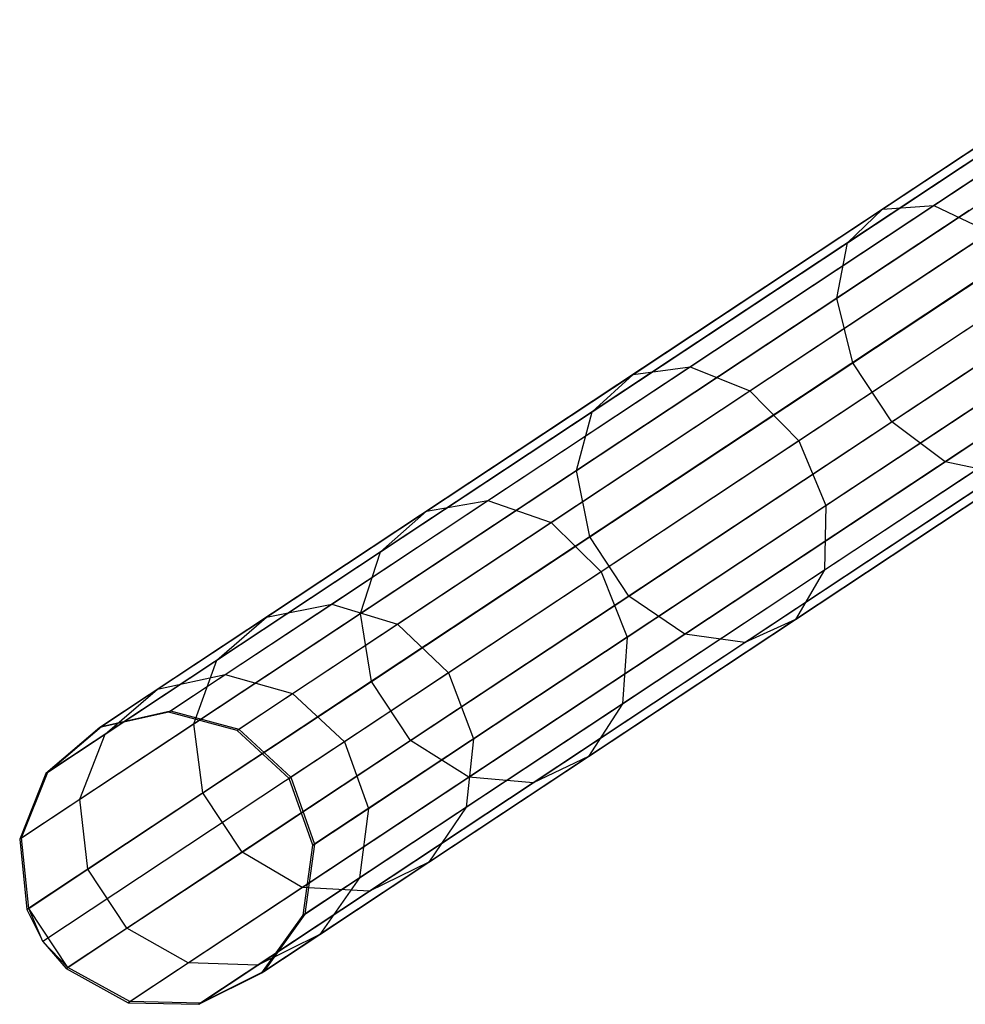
# Model space of a CAD drawing. Extents: x -91 to 91, y -91 to 262.
# Tile 6 of 256: x -76 to -70, y -51 to -44. Entities that reach past the tile are written whole.
import ezdxf

# ---------------------------------------------------------------- set-up
doc = ezdxf.new("R2010")
doc.units = 0
doc.header["$LTSCALE"] = 25.4
doc.layers.get('0').update_dxf_attribs({"linetype": 'CONTINUOUS'})

# ---------------------------------------------------------------- blocks, each defined once
blk = doc.blocks.new('ETE0_STL_1')
at = {"color": 0}
for p, q in [((-70.282, -45.3443, 175.4043), (-68.3476, -44.064, 173.5621)), ((-70.282, -45.3443, 175.4043), (-68.3476, -44.064, 173.5621)), ((-69.9351, -45.3182, 175.7331), (-68.0443, -44.0667, 173.9324)), ((-69.9351, -45.3182, 175.7331), (-68.0443, -44.0667, 173.9324)), ((-70.519, -45.5703, 175.0553), (-68.5384, -44.2594, 173.1691)), ((-70.519, -45.5703, 175.0553), (-68.5384, -44.2594, 173.1691)), ((-68.6909, -44.4947, 301.3631), (-75.1052, -48.74, 191.3631)), ((-68.6909, -44.4947, 301.3631), (-75.1052, -48.74, 191.3631)), ((-69.1568, -44.5995, 301.3943), (-75.5711, -48.8449, 191.3943)), ((-69.1568, -44.5995, 301.3943), (-75.5711, -48.8449, 191.3943)), ((-68.2291, -44.6187, 301.341), (-74.6434, -48.864, 191.341)), ((-68.2291, -44.6187, 301.341), (-74.6434, -48.864, 191.341)), ((-70.5918, -45.9445, 174.7659), (-68.5729, -44.6083, 172.8432)), ((-70.5918, -45.9445, 174.7659), (-68.5729, -44.6083, 172.8432)), ((-69.5202, -44.9093, 301.4275), (-75.9346, -49.1546, 191.4275)), ((-69.5202, -44.9093, 301.4275), (-75.9346, -49.1546, 191.4275)), ((-67.8773, -44.9432, 301.333), (-74.2917, -49.1885, 191.333)), ((-67.8773, -44.9432, 301.333), (-74.2917, -49.1885, 191.333)), ((-70.4838, -46.3812, 174.6025), (-68.4432, -45.0307, 172.6592)), ((-70.4838, -46.3812, 174.6025), (-68.4432, -45.0307, 172.6592)), ((-69.6979, -45.3529, 301.455), (-76.1122, -49.5982, 191.455)), ((-69.6979, -45.3529, 301.455), (-76.1122, -49.5982, 191.455)), ((-71.9667, -46.4592, 177.5707), (-70.282, -45.3443, 175.4043)), ((-71.9667, -46.4592, 177.5707), (-70.282, -45.3443, 175.4043)), ((-71.5819, -46.4081, 177.8507), (-69.9351, -45.3182, 175.7331)), ((-71.5819, -46.4081, 177.8507), (-69.9351, -45.3182, 175.7331)), ((-70.519, -45.5703, 175.0553), (-70.282, -45.3443, 175.4043)), ((-70.519, -45.5703, 175.0553), (-70.282, -45.3443, 175.4043)), ((-70.282, -45.3443, 175.4043), (-69.9351, -45.3182, 175.7331)), ((-70.282, -45.3443, 175.4043), (-69.9351, -45.3182, 175.7331)), ((-69.9351, -45.3182, 175.7331), (-69.5578, -45.4981, 175.9662)), ((-69.9351, -45.3182, 175.7331), (-69.5578, -45.4981, 175.9662)), ((-67.7161, -45.3938, 301.341), (-74.1305, -49.6391, 191.341)), ((-67.7161, -45.3938, 301.341), (-74.1305, -49.6391, 191.341)), ((-70.2196, -46.7804, 174.6025), (-68.179, -45.4298, 172.6592)), ((-70.2196, -46.7804, 174.6025), (-68.179, -45.4298, 172.6592)), ((-71.1777, -46.5702, 178.0493), (-69.5578, -45.4981, 175.9662)), ((-71.1777, -46.5702, 178.0493), (-69.5578, -45.4981, 175.9662)), ((-72.2439, -46.7119, 177.2735), (-70.519, -45.5703, 175.0553)), ((-72.2439, -46.7119, 177.2735), (-70.519, -45.5703, 175.0553)), ((-70.5918, -45.9445, 174.7659), (-70.519, -45.5703, 175.0553)), ((-70.5918, -45.9445, 174.7659), (-70.519, -45.5703, 175.0553)), ((-69.8599, -47.0505, 174.7659), (-67.8409, -45.7142, 172.8432)), ((-69.8599, -47.0505, 174.7659), (-67.8409, -45.7142, 172.8432)), ((-69.649, -45.8287, 301.4705), (-76.0633, -50.0741, 191.4705)), ((-69.649, -45.8287, 301.4705), (-76.0633, -50.0741, 191.4705)), ((-67.7824, -45.8673, 301.3631), (-74.1968, -50.1126, 191.3631)), ((-67.7824, -45.8673, 301.3631), (-74.1968, -50.1126, 191.3631)), ((-69.2365, -45.8427, 176.0504), (-70.8467, -46.9084, 178.1209)), ((-69.2365, -45.8427, 176.0504), (-70.8467, -46.9084, 178.1209)), ((-72.3501, -47.1083, 177.0271), (-70.5918, -45.9445, 174.7659)), ((-72.3501, -47.1083, 177.0271), (-70.5918, -45.9445, 174.7659)), ((-70.4838, -46.3812, 174.6025), (-70.5918, -45.9445, 174.7659)), ((-70.4838, -46.3812, 174.6025), (-70.5918, -45.9445, 174.7659)), ((-69.5411, -46.0443, 301.4725), (-75.9554, -50.2896, 191.4725)), ((-69.5411, -46.0443, 301.4725), (-75.9554, -50.2896, 191.4725)), ((-69.3848, -46.2279, 301.4705), (-75.7991, -50.4732, 191.4705)), ((-69.3848, -46.2279, 301.4705), (-75.7991, -50.4732, 191.4705)), ((-68.0611, -46.2552, 301.3943), (-74.4754, -50.5005, 191.3943)), ((-68.0611, -46.2552, 301.3943), (-74.4754, -50.5005, 191.3943)), ((-70.6647, -47.3452, 178.0493), (-69.0448, -46.2732, 175.9662)), ((-70.6647, -47.3452, 178.0493), (-69.0448, -46.2732, 175.9662)), ((-72.9479, -47.3122, 180.2383), (-71.5819, -46.4081, 177.8507)), ((-72.9479, -47.3122, 180.2383), (-71.5819, -46.4081, 177.8507)), ((-72.2609, -47.5575, 176.8879), (-70.4838, -46.3812, 174.6025)), ((-72.2609, -47.5575, 176.8879), (-70.4838, -46.3812, 174.6025)), ((-71.9667, -46.4592, 177.5707), (-71.5819, -46.4081, 177.8507)), ((-71.9667, -46.4592, 177.5707), (-71.5819, -46.4081, 177.8507)), ((-71.5819, -46.4081, 177.8507), (-71.1777, -46.5702, 178.0493)), ((-71.5819, -46.4081, 177.8507), (-71.1777, -46.5702, 178.0493)), ((-70.2196, -46.7804, 174.6025), (-70.4838, -46.3812, 174.6025)), ((-70.2196, -46.7804, 174.6025), (-70.4838, -46.3812, 174.6025)), ((-68.9659, -46.4588, 301.455), (-75.3802, -50.7041, 191.455)), ((-68.9659, -46.4588, 301.455), (-75.3802, -50.7041, 191.455)), ((-68.4882, -46.4687, 301.4275), (-74.9025, -50.714, 191.4275)), ((-68.4882, -46.4687, 301.4275), (-74.9025, -50.714, 191.4275)), ((-73.3642, -47.3842, 180.0133), (-71.9667, -46.4592, 177.5707)), ((-73.3642, -47.3842, 180.0133), (-71.9667, -46.4592, 177.5707)), ((-72.2439, -46.7119, 177.2735), (-71.9667, -46.4592, 177.5707)), ((-72.2439, -46.7119, 177.2735), (-71.9667, -46.4592, 177.5707)), ((-72.5214, -47.4595, 180.3979), (-71.1777, -46.5702, 178.0493)), ((-72.5214, -47.4595, 180.3979), (-71.1777, -46.5702, 178.0493)), ((-71.1777, -46.5702, 178.0493), (-70.8467, -46.9084, 178.1209)), ((-71.1777, -46.5702, 178.0493), (-70.8467, -46.9084, 178.1209)), ((-73.6749, -47.659, 179.7744), (-72.2439, -46.7119, 177.2735)), ((-73.6749, -47.659, 179.7744), (-72.2439, -46.7119, 177.2735)), ((-72.3501, -47.1083, 177.0271), (-72.2439, -46.7119, 177.2735)), ((-72.3501, -47.1083, 177.0271), (-72.2439, -46.7119, 177.2735)), ((-70.6734, -47.7807, 177.8507), (-69.0267, -46.6908, 175.7331)), ((-70.6734, -47.7807, 177.8507), (-69.0267, -46.6908, 175.7331)), ((-71.9968, -47.9566, 176.8879), (-70.2196, -46.7804, 174.6025)), ((-71.9968, -47.9566, 176.8879), (-70.2196, -46.7804, 174.6025)), ((-69.8599, -47.0505, 174.7659), (-70.2196, -46.7804, 174.6025)), ((-69.8599, -47.0505, 174.7659), (-70.2196, -46.7804, 174.6025)), ((-70.8467, -46.9084, 178.1209), (-72.1823, -47.7924, 180.4554)), ((-70.8467, -46.9084, 178.1209), (-72.1823, -47.7924, 180.4554)), ((-70.8467, -46.9084, 178.1209), (-70.6647, -47.3452, 178.0493)), ((-70.8467, -46.9084, 178.1209), (-70.6647, -47.3452, 178.0493)), ((-70.8709, -48.1149, 177.5707), (-69.1862, -46.9999, 175.4043)), ((-70.8709, -48.1149, 177.5707), (-69.1862, -46.9999, 175.4043)), ((-71.6182, -48.2142, 177.0271), (-69.8599, -47.0505, 174.7659)), ((-71.6182, -48.2142, 177.0271), (-69.8599, -47.0505, 174.7659)), ((-69.4869, -47.1297, 175.0553), (-69.8599, -47.0505, 174.7659)), ((-69.4869, -47.1297, 175.0553), (-69.8599, -47.0505, 174.7659)), ((-73.8087, -48.0736, 179.5764), (-72.3501, -47.1083, 177.0271)), ((-73.8087, -48.0736, 179.5764), (-72.3501, -47.1083, 177.0271)), ((-72.2609, -47.5575, 176.8879), (-72.3501, -47.1083, 177.0271)), ((-72.2609, -47.5575, 176.8879), (-72.3501, -47.1083, 177.0271)), ((-71.2118, -48.2714, 177.2735), (-69.4869, -47.1297, 175.0553)), ((-71.2118, -48.2714, 177.2735), (-69.4869, -47.1297, 175.0553)), ((-74.003, -48.0105, 182.8428), (-72.9479, -47.3122, 180.2383)), ((-74.003, -48.0105, 182.8428), (-72.9479, -47.3122, 180.2383)), ((-73.3642, -47.3842, 180.0133), (-72.9479, -47.3122, 180.2383)), ((-73.3642, -47.3842, 180.0133), (-72.9479, -47.3122, 180.2383)), ((-72.9479, -47.3122, 180.2383), (-72.5214, -47.4595, 180.3979)), ((-72.9479, -47.3122, 180.2383), (-72.5214, -47.4595, 180.3979)), ((-72.0084, -48.2346, 180.3979), (-70.6647, -47.3452, 178.0493)), ((-72.0084, -48.2346, 180.3979), (-70.6647, -47.3452, 178.0493)), ((-70.6647, -47.3452, 178.0493), (-70.6734, -47.7807, 177.8507)), ((-70.6647, -47.3452, 178.0493), (-70.6734, -47.7807, 177.8507)), ((-74.4435, -48.0985, 182.6778), (-73.3642, -47.3842, 180.0133)), ((-74.4435, -48.0985, 182.6778), (-73.3642, -47.3842, 180.0133)), ((-73.6749, -47.659, 179.7744), (-73.3642, -47.3842, 180.0133)), ((-73.6749, -47.659, 179.7744), (-73.3642, -47.3842, 180.0133)), ((-73.5592, -48.1464, 182.9598), (-72.5214, -47.4595, 180.3979)), ((-73.5592, -48.1464, 182.9598), (-72.5214, -47.4595, 180.3979)), ((-72.5214, -47.4595, 180.3979), (-72.1823, -47.7924, 180.4554)), ((-72.5214, -47.4595, 180.3979), (-72.1823, -47.7924, 180.4554)), ((-73.7352, -48.5332, 179.4646), (-72.2609, -47.5575, 176.8879)), ((-73.7352, -48.5332, 179.4646), (-72.2609, -47.5575, 176.8879)), ((-71.9968, -47.9566, 176.8879), (-72.2609, -47.5575, 176.8879)), ((-71.9968, -47.9566, 176.8879), (-72.2609, -47.5575, 176.8879)), ((-74.78, -48.3904, 182.5026), (-73.6749, -47.659, 179.7744)), ((-74.78, -48.3904, 182.5026), (-73.6749, -47.659, 179.7744)), ((-73.8087, -48.0736, 179.5764), (-73.6749, -47.659, 179.7744)), ((-73.8087, -48.0736, 179.5764), (-73.6749, -47.659, 179.7744)), ((-72.1823, -47.7924, 180.4554), (-73.2139, -48.4752, 183.002)), ((-72.1823, -47.7924, 180.4554), (-73.2139, -48.4752, 183.002)), ((-72.1823, -47.7924, 180.4554), (-72.0084, -48.2346, 180.3979)), ((-72.1823, -47.7924, 180.4554), (-72.0084, -48.2346, 180.3979)), ((-72.0395, -48.6848, 180.2383), (-70.6734, -47.7807, 177.8507)), ((-72.0395, -48.6848, 180.2383), (-70.6734, -47.7807, 177.8507)), ((-70.6734, -47.7807, 177.8507), (-70.8709, -48.1149, 177.5707)), ((-70.6734, -47.7807, 177.8507), (-70.8709, -48.1149, 177.5707)), ((-74.7235, -48.4874, 185.6063), (-74.003, -48.0105, 182.8428)), ((-74.7235, -48.4874, 185.6063), (-74.003, -48.0105, 182.8428)), ((-74.4435, -48.0985, 182.6778), (-74.003, -48.0105, 182.8428)), ((-74.4435, -48.0985, 182.6778), (-74.003, -48.0105, 182.8428)), ((-74.003, -48.0105, 182.8428), (-73.5592, -48.1464, 182.9598)), ((-74.003, -48.0105, 182.8428), (-73.5592, -48.1464, 182.9598)), ((-73.471, -48.9323, 179.4646), (-71.9968, -47.9566, 176.8879)), ((-73.471, -48.9323, 179.4646), (-71.9968, -47.9566, 176.8879)), ((-71.6182, -48.2142, 177.0271), (-71.9968, -47.9566, 176.8879)), ((-71.6182, -48.2142, 177.0271), (-71.9968, -47.9566, 176.8879)), ((-74.9353, -48.8192, 182.3573), (-73.8087, -48.0736, 179.5764)), ((-74.9353, -48.8192, 182.3573), (-73.8087, -48.0736, 179.5764)), ((-73.7352, -48.5332, 179.4646), (-73.8087, -48.0736, 179.5764)), ((-73.7352, -48.5332, 179.4646), (-73.8087, -48.0736, 179.5764)), ((-75.1807, -48.5864, 185.505), (-74.4435, -48.0985, 182.6778)), ((-75.1807, -48.5864, 185.505), (-74.4435, -48.0985, 182.6778)), ((-74.78, -48.3904, 182.5026), (-74.4435, -48.0985, 182.6778)), ((-74.78, -48.3904, 182.5026), (-74.4435, -48.0985, 182.6778)), ((-72.2684, -49.0398, 180.0133), (-70.8709, -48.1149, 177.5707)), ((-72.2684, -49.0398, 180.0133), (-70.8709, -48.1149, 177.5707)), ((-70.8709, -48.1149, 177.5707), (-71.2118, -48.2714, 177.2735)), ((-70.8709, -48.1149, 177.5707), (-71.2118, -48.2714, 177.2735)), ((-74.268, -48.6155, 185.6782), (-73.5592, -48.1464, 182.9598)), ((-74.268, -48.6155, 185.6782), (-73.5592, -48.1464, 182.9598)), ((-73.5592, -48.1464, 182.9598), (-73.2139, -48.4752, 183.002)), ((-73.5592, -48.1464, 182.9598), (-73.2139, -48.4752, 183.002)), ((-73.0768, -49.1796, 179.5764), (-71.6182, -48.2142, 177.0271)), ((-73.0768, -49.1796, 179.5764), (-71.6182, -48.2142, 177.0271)), ((-73.0462, -48.9215, 182.9598), (-72.0084, -48.2346, 180.3979)), ((-73.0462, -48.9215, 182.9598), (-72.0084, -48.2346, 180.3979)), ((-72.6428, -49.2184, 179.7744), (-71.2118, -48.2714, 177.2735)), ((-72.6428, -49.2184, 179.7744), (-71.2118, -48.2714, 177.2735)), ((-72.0084, -48.2346, 180.3979), (-72.0395, -48.6848, 180.2383)), ((-72.0084, -48.2346, 180.3979), (-72.0395, -48.6848, 180.2383)), ((-71.2118, -48.2714, 177.2735), (-71.6182, -48.2142, 177.0271)), ((-71.2118, -48.2714, 177.2735), (-71.6182, -48.2142, 177.0271)), ((-75.5348, -48.89, 185.3974), (-74.78, -48.3904, 182.5026)), ((-75.5348, -48.89, 185.3974), (-74.78, -48.3904, 182.5026)), ((-74.9353, -48.8192, 182.3573), (-74.78, -48.3904, 182.5026)), ((-74.9353, -48.8192, 182.3573), (-74.78, -48.3904, 182.5026)), ((-73.2139, -48.4752, 183.002), (-73.9185, -48.9415, 185.7042)), ((-73.2139, -48.4752, 183.002), (-73.9185, -48.9415, 185.7042)), ((-73.2139, -48.4752, 183.002), (-73.0462, -48.9215, 182.9598)), ((-73.2139, -48.4752, 183.002), (-73.0462, -48.9215, 182.9598)), ((-75.1807, -48.5864, 185.505), (-74.7235, -48.4874, 185.6063)), ((-75.1807, -48.5864, 185.505), (-74.7235, -48.4874, 185.6063)), ((-75.0937, -48.7324, 188.4676), (-74.7235, -48.4874, 185.6063)), ((-75.0937, -48.7324, 188.4676), (-74.7235, -48.4874, 185.6063)), ((-74.8738, -49.2868, 182.2753), (-73.7352, -48.5332, 179.4646)), ((-74.8738, -49.2868, 182.2753), (-73.7352, -48.5332, 179.4646)), ((-74.7235, -48.4874, 185.6063), (-74.268, -48.6155, 185.6782)), ((-74.7235, -48.4874, 185.6063), (-74.268, -48.6155, 185.6782)), ((-73.471, -48.9323, 179.4646), (-73.7352, -48.5332, 179.4646)), ((-73.471, -48.9323, 179.4646), (-73.7352, -48.5332, 179.4646)), ((-75.5594, -48.8371, 188.4322), (-75.1807, -48.5864, 185.505)), ((-75.5594, -48.8371, 188.4322), (-75.1807, -48.5864, 185.505)), ((-75.5348, -48.89, 185.3974), (-75.1807, -48.5864, 185.505)), ((-75.5348, -48.89, 185.3974), (-75.1807, -48.5864, 185.505)), ((-74.6321, -48.8565, 188.4928), (-74.268, -48.6155, 185.6782)), ((-74.6321, -48.8565, 188.4928), (-74.268, -48.6155, 185.6782)), ((-74.268, -48.6155, 185.6782), (-73.9185, -48.9415, 185.7042)), ((-74.268, -48.6155, 185.6782), (-73.9185, -48.9415, 185.7042)), ((-75.1052, -48.74, 191.3631), (-75.5711, -48.8449, 191.3943)), ((-75.1052, -48.74, 191.3631), (-75.5711, -48.8449, 191.3943)), ((-75.5594, -48.8371, 188.4322), (-75.0937, -48.7324, 188.4676)), ((-75.5594, -48.8371, 188.4322), (-75.0937, -48.7324, 188.4676)), ((-75.1052, -48.74, 191.3631), (-75.0937, -48.7324, 188.4676)), ((-75.1052, -48.74, 191.3631), (-75.0937, -48.7324, 188.4676)), ((-74.6434, -48.864, 191.341), (-75.1052, -48.74, 191.3631)), ((-74.6434, -48.864, 191.341), (-75.1052, -48.74, 191.3631)), ((-75.0937, -48.7324, 188.4676), (-74.6321, -48.8565, 188.4928)), ((-75.0937, -48.7324, 188.4676), (-74.6321, -48.8565, 188.4928)), ((-73.0945, -49.383, 182.8428), (-72.0395, -48.6848, 180.2383)), ((-73.0945, -49.383, 182.8428), (-72.0395, -48.6848, 180.2383)), ((-72.0395, -48.6848, 180.2383), (-72.2684, -49.0398, 180.0133)), ((-72.0395, -48.6848, 180.2383), (-72.2684, -49.0398, 180.0133)), ((-75.5711, -48.8449, 191.3943), (-75.9346, -49.1546, 191.4275)), ((-75.5711, -48.8449, 191.3943), (-75.9346, -49.1546, 191.4275)), ((-75.9225, -49.1466, 188.3945), (-75.5594, -48.8371, 188.4322)), ((-75.9225, -49.1466, 188.3945), (-75.5594, -48.8371, 188.4322)), ((-75.7047, -49.3285, 185.3081), (-74.9353, -48.8192, 182.3573)), ((-75.7047, -49.3285, 185.3081), (-74.9353, -48.8192, 182.3573)), ((-75.5711, -48.8449, 191.3943), (-75.5594, -48.8371, 188.4322)), ((-75.5711, -48.8449, 191.3943), (-75.5594, -48.8371, 188.4322)), ((-74.8738, -49.2868, 182.2753), (-74.9353, -48.8192, 182.3573)), ((-74.8738, -49.2868, 182.2753), (-74.9353, -48.8192, 182.3573)), ((-74.6434, -48.864, 191.341), (-74.6321, -48.8565, 188.4928)), ((-74.6434, -48.864, 191.341), (-74.6321, -48.8565, 188.4928)), ((-74.2917, -49.1885, 191.333), (-74.6434, -48.864, 191.341)), ((-74.2917, -49.1885, 191.333), (-74.6434, -48.864, 191.341)), ((-74.6321, -48.8565, 188.4928), (-74.2804, -49.181, 188.5019)), ((-74.6321, -48.8565, 188.4928), (-74.2804, -49.181, 188.5019)), ((-75.9225, -49.1466, 188.3945), (-75.5348, -48.89, 185.3974)), ((-75.9225, -49.1466, 188.3945), (-75.5348, -48.89, 185.3974)), ((-75.7047, -49.3285, 185.3081), (-75.5348, -48.89, 185.3974)), ((-75.7047, -49.3285, 185.3081), (-75.5348, -48.89, 185.3974)), ((-74.6096, -49.6859, 182.2753), (-73.471, -48.9323, 179.4646)), ((-74.6096, -49.6859, 182.2753), (-73.471, -48.9323, 179.4646)), ((-73.9185, -48.9415, 185.7042), (-74.2804, -49.181, 188.5019)), ((-73.9185, -48.9415, 185.7042), (-74.2804, -49.181, 188.5019)), ((-73.9185, -48.9415, 185.7042), (-73.755, -49.3906, 185.6782)), ((-73.9185, -48.9415, 185.7042), (-73.755, -49.3906, 185.6782)), ((-73.755, -49.3906, 185.6782), (-73.0462, -48.9215, 182.9598)), ((-73.755, -49.3906, 185.6782), (-73.0462, -48.9215, 182.9598)), ((-73.0768, -49.1796, 179.5764), (-73.471, -48.9323, 179.4646)), ((-73.0768, -49.1796, 179.5764), (-73.471, -48.9323, 179.4646)), ((-73.0462, -48.9215, 182.9598), (-73.0945, -49.383, 182.8428)), ((-73.0462, -48.9215, 182.9598), (-73.0945, -49.383, 182.8428)), ((-73.3477, -49.7542, 182.6778), (-72.2684, -49.0398, 180.0133)), ((-73.3477, -49.7542, 182.6778), (-72.2684, -49.0398, 180.0133)), ((-72.2684, -49.0398, 180.0133), (-72.6428, -49.2184, 179.7744)), ((-72.2684, -49.0398, 180.0133), (-72.6428, -49.2184, 179.7744)), ((-75.9346, -49.1546, 191.4275), (-76.1122, -49.5982, 191.455)), ((-75.9346, -49.1546, 191.4275), (-76.1122, -49.5982, 191.455)), ((-76.0999, -49.59, 188.3633), (-75.9225, -49.1466, 188.3945)), ((-76.0999, -49.59, 188.3633), (-75.9225, -49.1466, 188.3945)), ((-75.9346, -49.1546, 191.4275), (-75.9225, -49.1466, 188.3945)), ((-75.9346, -49.1546, 191.4275), (-75.9225, -49.1466, 188.3945)), ((-74.2917, -49.1885, 191.333), (-74.2804, -49.181, 188.5019)), ((-74.2917, -49.1885, 191.333), (-74.2804, -49.181, 188.5019)), ((-74.1305, -49.6391, 191.341), (-74.2917, -49.1885, 191.333)), ((-74.1305, -49.6391, 191.341), (-74.2917, -49.1885, 191.333)), ((-74.2804, -49.181, 188.5019), (-74.1191, -49.6316, 188.4928)), ((-74.2804, -49.181, 188.5019), (-74.1191, -49.6316, 188.4928)), ((-74.2033, -49.9252, 182.3573), (-73.0768, -49.1796, 179.5764)), ((-74.2033, -49.9252, 182.3573), (-73.0768, -49.1796, 179.5764)), ((-72.6428, -49.2184, 179.7744), (-73.0768, -49.1796, 179.5764)), ((-72.6428, -49.2184, 179.7744), (-73.0768, -49.1796, 179.5764)), ((-73.7479, -49.9498, 182.5026), (-72.6428, -49.2184, 179.7744)), ((-73.7479, -49.9498, 182.5026), (-72.6428, -49.2184, 179.7744)), ((-76.0999, -49.59, 188.3633), (-75.7047, -49.3285, 185.3081)), ((-76.0999, -49.59, 188.3633), (-75.7047, -49.3285, 185.3081)), ((-75.6514, -49.8015, 185.2578), (-75.7047, -49.3285, 185.3081)), ((-75.6514, -49.8015, 185.2578), (-75.7047, -49.3285, 185.3081)), ((-75.6514, -49.8015, 185.2578), (-74.8738, -49.2868, 182.2753)), ((-75.6514, -49.8015, 185.2578), (-74.8738, -49.2868, 182.2753)), ((-74.6096, -49.6859, 182.2753), (-74.8738, -49.2868, 182.2753)), ((-74.6096, -49.6859, 182.2753), (-74.8738, -49.2868, 182.2753)), ((-74.1191, -49.6316, 188.4928), (-73.755, -49.3906, 185.6782)), ((-74.1191, -49.6316, 188.4928), (-73.755, -49.3906, 185.6782)), ((-73.8151, -49.86, 185.6063), (-73.0945, -49.383, 182.8428)), ((-73.8151, -49.86, 185.6063), (-73.0945, -49.383, 182.8428)), ((-73.755, -49.3906, 185.6782), (-73.8151, -49.86, 185.6063)), ((-73.755, -49.3906, 185.6782), (-73.8151, -49.86, 185.6063)), ((-73.0945, -49.383, 182.8428), (-73.3477, -49.7542, 182.6778)), ((-73.0945, -49.383, 182.8428), (-73.3477, -49.7542, 182.6778)), ((-76.1122, -49.5982, 191.455), (-76.0999, -49.59, 188.3633)), ((-76.1122, -49.5982, 191.455), (-76.0999, -49.59, 188.3633)), ((-76.1122, -49.5982, 191.455), (-76.0633, -50.0741, 191.4705)), ((-76.1122, -49.5982, 191.455), (-76.0633, -50.0741, 191.4705)), ((-76.0509, -50.0658, 188.3457), (-76.0999, -49.59, 188.3633)), ((-76.0509, -50.0658, 188.3457), (-76.0999, -49.59, 188.3633)), ((-74.1968, -50.1126, 191.3631), (-74.1305, -49.6391, 191.341)), ((-74.1968, -50.1126, 191.3631), (-74.1305, -49.6391, 191.341)), ((-74.1191, -49.6316, 188.4928), (-74.1853, -50.105, 188.4676)), ((-74.1191, -49.6316, 188.4928), (-74.1853, -50.105, 188.4676)), ((-74.1305, -49.6391, 191.341), (-74.1191, -49.6316, 188.4928)), ((-74.1305, -49.6391, 191.341), (-74.1191, -49.6316, 188.4928)), ((-75.3873, -50.2006, 185.2578), (-74.6096, -49.6859, 182.2753)), ((-75.3873, -50.2006, 185.2578), (-74.6096, -49.6859, 182.2753)), ((-74.2033, -49.9252, 182.3573), (-74.6096, -49.6859, 182.2753)), ((-74.2033, -49.9252, 182.3573), (-74.6096, -49.6859, 182.2753)), ((-76.0509, -50.0658, 188.3457), (-75.6514, -49.8015, 185.2578)), ((-76.0509, -50.0658, 188.3457), (-75.6514, -49.8015, 185.2578)), ((-75.3873, -50.2006, 185.2578), (-75.6514, -49.8015, 185.2578)), ((-75.3873, -50.2006, 185.2578), (-75.6514, -49.8015, 185.2578)), ((-74.0849, -50.2421, 185.505), (-73.3477, -49.7542, 182.6778)), ((-74.0849, -50.2421, 185.505), (-73.3477, -49.7542, 182.6778)), ((-73.3477, -49.7542, 182.6778), (-73.7479, -49.9498, 182.5026)), ((-73.3477, -49.7542, 182.6778), (-73.7479, -49.9498, 182.5026)), ((-74.1853, -50.105, 188.4676), (-73.8151, -49.86, 185.6063)), ((-74.1853, -50.105, 188.4676), (-73.8151, -49.86, 185.6063)), ((-73.8151, -49.86, 185.6063), (-74.0849, -50.2421, 185.505)), ((-73.8151, -49.86, 185.6063), (-74.0849, -50.2421, 185.505)), ((-74.9727, -50.4344, 185.3081), (-74.2033, -49.9252, 182.3573)), ((-74.9727, -50.4344, 185.3081), (-74.2033, -49.9252, 182.3573)), ((-73.7479, -49.9498, 182.5026), (-74.2033, -49.9252, 182.3573)), ((-73.7479, -49.9498, 182.5026), (-74.2033, -49.9252, 182.3573)), ((-74.5027, -50.4494, 185.3974), (-73.7479, -49.9498, 182.5026)), ((-74.5027, -50.4494, 185.3974), (-73.7479, -49.9498, 182.5026)), ((-76.0633, -50.0741, 191.4705), (-76.0509, -50.0658, 188.3457)), ((-76.0633, -50.0741, 191.4705), (-76.0509, -50.0658, 188.3457)), ((-76.0633, -50.0741, 191.4705), (-75.9554, -50.2896, 191.4725)), ((-76.0633, -50.0741, 191.4705), (-75.9554, -50.2896, 191.4725)), ((-75.7867, -50.465, 188.3457), (-76.0509, -50.0658, 188.3457)), ((-75.9554, -50.2896, 191.4725), (-76.0509, -50.0658, 188.3457)), ((-75.7867, -50.465, 188.3457), (-76.0509, -50.0658, 188.3457)), ((-75.9554, -50.2896, 191.4725), (-76.0509, -50.0658, 188.3457)), ((-74.4754, -50.5005, 191.3943), (-74.1968, -50.1126, 191.3631)), ((-74.4754, -50.5005, 191.3943), (-74.1968, -50.1126, 191.3631)), ((-74.1853, -50.105, 188.4676), (-74.4636, -50.4927, 188.4322)), ((-74.1853, -50.105, 188.4676), (-74.4636, -50.4927, 188.4322)), ((-74.1968, -50.1126, 191.3631), (-74.1853, -50.105, 188.4676)), ((-74.1968, -50.1126, 191.3631), (-74.1853, -50.105, 188.4676)), ((-75.7867, -50.465, 188.3457), (-75.3873, -50.2006, 185.2578)), ((-75.7867, -50.465, 188.3457), (-75.3873, -50.2006, 185.2578)), ((-74.9727, -50.4344, 185.3081), (-75.3873, -50.2006, 185.2578)), ((-74.9727, -50.4344, 185.3081), (-75.3873, -50.2006, 185.2578)), ((-74.0849, -50.2421, 185.505), (-74.5027, -50.4494, 185.3974)), ((-74.0849, -50.2421, 185.505), (-74.5027, -50.4494, 185.3974)), ((-74.4636, -50.4927, 188.4322), (-74.0849, -50.2421, 185.505)), ((-74.4636, -50.4927, 188.4322), (-74.0849, -50.2421, 185.505)), ((-75.9554, -50.2896, 191.4725), (-75.7991, -50.4732, 191.4705)), ((-75.9554, -50.2896, 191.4725), (-75.7991, -50.4732, 191.4705)), ((-75.9554, -50.2896, 191.4725), (-75.7867, -50.465, 188.3457)), ((-75.9554, -50.2896, 191.4725), (-75.7867, -50.465, 188.3457)), ((-75.7991, -50.4732, 191.4705), (-75.7867, -50.465, 188.3457)), ((-75.7991, -50.4732, 191.4705), (-75.7867, -50.465, 188.3457)), ((-75.7991, -50.4732, 191.4705), (-75.3802, -50.7041, 191.455)), ((-75.7991, -50.4732, 191.4705), (-75.3802, -50.7041, 191.455)), ((-75.3679, -50.696, 188.3633), (-75.7867, -50.465, 188.3457)), ((-75.3679, -50.696, 188.3633), (-75.7867, -50.465, 188.3457)), ((-75.3679, -50.696, 188.3633), (-74.9727, -50.4344, 185.3081)), ((-75.3679, -50.696, 188.3633), (-74.9727, -50.4344, 185.3081)), ((-74.5027, -50.4494, 185.3974), (-74.9727, -50.4344, 185.3081)), ((-74.5027, -50.4494, 185.3974), (-74.9727, -50.4344, 185.3081)), ((-74.8904, -50.706, 188.3945), (-74.5027, -50.4494, 185.3974)), ((-74.8904, -50.706, 188.3945), (-74.5027, -50.4494, 185.3974)), ((-74.9025, -50.714, 191.4275), (-74.4754, -50.5005, 191.3943)), ((-74.9025, -50.714, 191.4275), (-74.4754, -50.5005, 191.3943)), ((-74.4636, -50.4927, 188.4322), (-74.8904, -50.706, 188.3945)), ((-74.4636, -50.4927, 188.4322), (-74.8904, -50.706, 188.3945)), ((-74.4754, -50.5005, 191.3943), (-74.4636, -50.4927, 188.4322)), ((-74.4754, -50.5005, 191.3943), (-74.4636, -50.4927, 188.4322)), ((-75.3802, -50.7041, 191.455), (-75.3679, -50.696, 188.3633)), ((-75.3802, -50.7041, 191.455), (-75.3679, -50.696, 188.3633)), ((-75.3802, -50.7041, 191.455), (-74.9025, -50.714, 191.4275)), ((-75.3802, -50.7041, 191.455), (-74.9025, -50.714, 191.4275)), ((-74.8904, -50.706, 188.3945), (-75.3679, -50.696, 188.3633)), ((-74.8904, -50.706, 188.3945), (-75.3679, -50.696, 188.3633)), ((-74.9025, -50.714, 191.4275), (-74.8904, -50.706, 188.3945)), ((-74.9025, -50.714, 191.4275), (-74.8904, -50.706, 188.3945))]:
    blk.add_line(p, q, dxfattribs=at)

msp = doc.modelspace()

# ---------------------------------------------------------------- block references
at = {"color": 253}
msp.add_blockref('ETE0_STL_1', (0, 0), dxfattribs=at)

doc.saveas('drawing.dxf')
